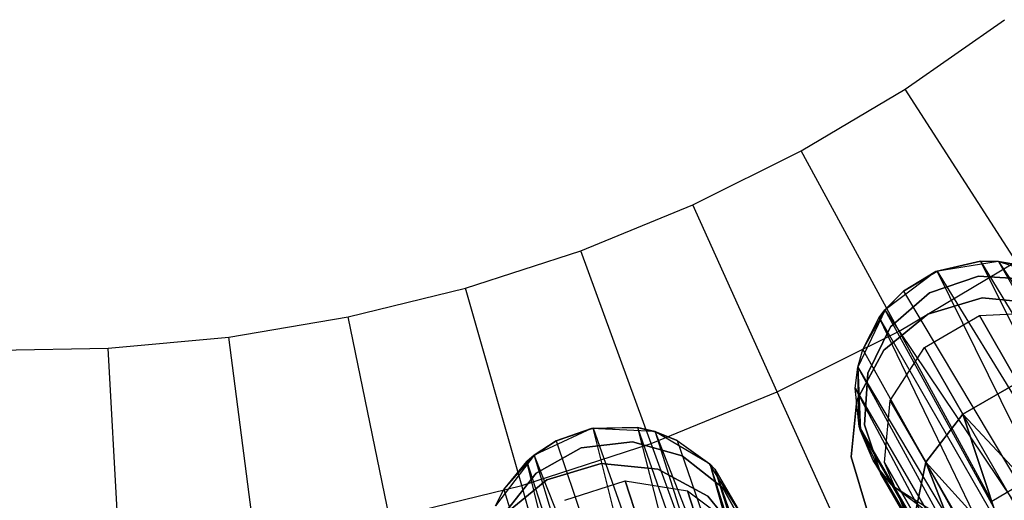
# Model space of a CAD drawing. Extents: x 0.3 to 7.1, y -3.38 to 3.38.
# Tile 235 of 256: x 3.7 to 4.44, y -1.35 to -0.99. Entities that reach past the tile are written whole.
import ezdxf

# ---------------------------------------------------------------- set-up
doc = ezdxf.new("R2010")
doc.units = 0
doc.header["$LTSCALE"] = 2.54
doc.layers.get('0').update_dxf_attribs({"linetype": 'CONTINUOUS'})

# ---------------------------------------------------------------- blocks, each defined once
blk = doc.blocks.new('SINGLES_B_BB_STL')
at = {"color": 0}
for p, q in [((4.36628, -1.03867, 5.4454), (4.44115, -0.98635, 5.4454)), ((4.36628, -1.03867, 5.4454), (4.44115, -0.98635, 5.4454)), ((4.28774, -1.08531, 5.4454), (4.36628, -1.03867, 5.4454)), ((4.28774, -1.08531, 5.4454), (4.36628, -1.03867, 5.4454)), ((4.45015, -1.16869, 5.32719), (4.36628, -1.03867, 5.4454)), ((4.45015, -1.16869, 5.32719), (4.36628, -1.03867, 5.4454)), ((4.20597, -1.12602, 5.4454), (4.28774, -1.08531, 5.4454)), ((4.20597, -1.12602, 5.4454), (4.28774, -1.08531, 5.4454)), ((4.36178, -1.22117, 5.32719), (4.28774, -1.08531, 5.4454)), ((4.36178, -1.22117, 5.32719), (4.28774, -1.08531, 5.4454)), ((4.12142, -1.16059, 5.4454), (4.20597, -1.12602, 5.4454)), ((4.12142, -1.16059, 5.4454), (4.20597, -1.12602, 5.4454)), ((4.26977, -1.26699, 5.32719), (4.20597, -1.12602, 5.4454)), ((4.26977, -1.26699, 5.32719), (4.20597, -1.12602, 5.4454)), ((4.03455, -1.18882, 5.4454), (4.12142, -1.16059, 5.4454)), ((4.03455, -1.18882, 5.4454), (4.12142, -1.16059, 5.4454)), ((4.17464, -1.30588, 5.32719), (4.12142, -1.16059, 5.4454)), ((4.17464, -1.30588, 5.32719), (4.12142, -1.16059, 5.4454)), ((4.36178, -1.22117, 5.32719), (4.45015, -1.16869, 5.32719)), ((4.36178, -1.22117, 5.32719), (4.45015, -1.16869, 5.32719)), ((4.42301, -1.16845, 41.63722), (4.38935, -1.17629, 41.90698)), ((4.42301, -1.16845, 41.63722), (4.38935, -1.17629, 41.90698)), ((4.43659, -1.16862, 41.90698), (4.38935, -1.17629, 41.90698)), ((4.43659, -1.16862, 41.90698), (4.38935, -1.17629, 41.90698)), ((4.39034, -1.17588, 41.63025), (4.42301, -1.16845, 41.63722)), ((4.39034, -1.17588, 41.63025), (4.42301, -1.16845, 41.63722)), ((4.42301, -1.16845, 41.63722), (4.5837, -1.49104, 41.47787)), ((4.42301, -1.16845, 41.63722), (4.5837, -1.49104, 41.47787)), ((4.42301, -1.16845, 41.63722), (4.61321, -1.48075, 41.48944)), ((4.42301, -1.16845, 41.63722), (4.61321, -1.48075, 41.48944)), ((4.42301, -1.16845, 41.63722), (4.43684, -1.16864, 41.6422)), ((4.43659, -1.16862, 41.90698), (4.42301, -1.16845, 41.63722)), ((4.42301, -1.16845, 41.63722), (4.43684, -1.16864, 41.6422)), ((4.43659, -1.16862, 41.90698), (4.42301, -1.16845, 41.63722)), ((4.48199, -1.18377, 41.90698), (4.43659, -1.16862, 41.90698)), ((4.4543, -1.17167, 41.65019), (4.43659, -1.16862, 41.90698)), ((4.48199, -1.18377, 41.90698), (4.43659, -1.16862, 41.90698)), ((4.4543, -1.17167, 41.65019), (4.43659, -1.16862, 41.90698)), ((4.43684, -1.16864, 41.6422), (4.43659, -1.16862, 41.90698)), ((4.43684, -1.16864, 41.6422), (4.43659, -1.16862, 41.90698)), ((4.43684, -1.16864, 41.6422), (4.61321, -1.48075, 41.48944)), ((4.43684, -1.16864, 41.6422), (4.61321, -1.48075, 41.48944)), ((4.43684, -1.16864, 41.6422), (4.63835, -1.47713, 41.50809)), ((4.43684, -1.16864, 41.6422), (4.4543, -1.17167, 41.65019)), ((4.43684, -1.16864, 41.6422), (4.63835, -1.47713, 41.50809)), ((4.43684, -1.16864, 41.6422), (4.4543, -1.17167, 41.65019)), ((4.38935, -1.17629, 41.90698), (4.35109, -1.20505, 41.90698)), ((4.38935, -1.17629, 41.90698), (4.35109, -1.20505, 41.90698)), ((4.36505, -1.19104, 41.63059), (4.39034, -1.17588, 41.63025)), ((4.36505, -1.19104, 41.63059), (4.39034, -1.17588, 41.63025)), ((4.38935, -1.17629, 41.90698), (4.36505, -1.19104, 41.63059)), ((4.38935, -1.17629, 41.90698), (4.36505, -1.19104, 41.63059)), ((4.38463, -1.19223, 14.22658), (4.42158, -1.17969, 14.22658)), ((4.42158, -1.17969, 14.02658), (4.38463, -1.19223, 14.02658)), ((4.42158, -1.17969, 14.02658), (4.38463, -1.19223, 14.02658)), ((4.38463, -1.19223, 14.22658), (4.42158, -1.17969, 14.22658)), ((4.39034, -1.17588, 41.63025), (4.38935, -1.17629, 41.90698)), ((4.39034, -1.17588, 41.63025), (4.38935, -1.17629, 41.90698)), ((4.55369, -1.50729, 41.47603), (4.39034, -1.17588, 41.63025)), ((4.39034, -1.17588, 41.63025), (4.5837, -1.49104, 41.47787)), ((4.39034, -1.17588, 41.63025), (4.5837, -1.49104, 41.47787)), ((4.55369, -1.50729, 41.47603), (4.39034, -1.17588, 41.63025)), ((4.42158, -1.17969, 14.22658), (4.46052, -1.18224, 14.22658)), ((4.46052, -1.18224, 14.02658), (4.42158, -1.17969, 14.02658)), ((4.42158, -1.17969, 14.02658), (4.42158, -1.17969, 14.22658)), ((4.42158, -1.17969, 14.02658), (4.42158, -1.17969, 14.22658)), ((4.46052, -1.18224, 14.02658), (4.42158, -1.17969, 14.02658)), ((4.42158, -1.17969, 14.22658), (4.46052, -1.18224, 14.22658)), ((3.94582, -1.21055, 5.4454), (4.03455, -1.18882, 5.4454)), ((3.94582, -1.21055, 5.4454), (4.03455, -1.18882, 5.4454)), ((4.07689, -1.33764, 5.32719), (4.03455, -1.18882, 5.4454)), ((4.07689, -1.33764, 5.32719), (4.03455, -1.18882, 5.4454)), ((4.35103, -1.20512, 41.63424), (4.36505, -1.19104, 41.63059)), ((4.35103, -1.20512, 41.63424), (4.36505, -1.19104, 41.63059)), ((4.36505, -1.19104, 41.63059), (4.35109, -1.20505, 41.90698)), ((4.36505, -1.19104, 41.63059), (4.35109, -1.20505, 41.90698)), ((4.3553, -1.21796, 14.22658), (4.38463, -1.19223, 14.22658)), ((4.38463, -1.19223, 14.02658), (4.3553, -1.21796, 14.02658)), ((4.38463, -1.19223, 14.02658), (4.3553, -1.21796, 14.02658)), ((4.3553, -1.21796, 14.22658), (4.38463, -1.19223, 14.22658)), ((4.36505, -1.19104, 41.63059), (4.55369, -1.50729, 41.47603)), ((4.36505, -1.19104, 41.63059), (4.55369, -1.50729, 41.47603)), ((4.38337, -1.20838, 41.9), (4.42447, -1.19601, 41.9)), ((4.42447, -1.19601, 41.7), (4.38337, -1.20838, 41.7)), ((4.42447, -1.19601, 41.7), (4.38337, -1.20838, 41.7)), ((4.38337, -1.20838, 41.9), (4.42447, -1.19601, 41.9)), ((4.38463, -1.19223, 14.02658), (4.38463, -1.19223, 14.22658)), ((4.38463, -1.19223, 14.02658), (4.38463, -1.19223, 14.22658)), ((4.42447, -1.19601, 41.9), (4.46718, -1.20031, 41.9)), ((4.46718, -1.20031, 41.7), (4.42447, -1.19601, 41.7)), ((4.42447, -1.19601, 41.9), (4.42447, -1.19601, 41.7)), ((4.46718, -1.20031, 41.7), (4.42447, -1.19601, 41.7)), ((4.42447, -1.19601, 41.9), (4.46718, -1.20031, 41.9)), ((4.42447, -1.19601, 41.9), (4.42447, -1.19601, 41.7)), ((3.85574, -1.22567, 5.4454), (3.94582, -1.21055, 5.4454)), ((3.85574, -1.22567, 5.4454), (3.94582, -1.21055, 5.4454)), ((3.97706, -1.36209, 5.32719), (3.94582, -1.21055, 5.4454)), ((3.97706, -1.36209, 5.32719), (3.94582, -1.21055, 5.4454)), ((4.35109, -1.20505, 41.90698), (4.33057, -1.24829, 41.90698)), ((4.35109, -1.20505, 41.90698), (4.33057, -1.24829, 41.90698)), ((4.35109, -1.20505, 41.90698), (4.3342, -1.23515, 41.64662)), ((4.35109, -1.20505, 41.90698), (4.3342, -1.23515, 41.64662)), ((4.3342, -1.23515, 41.64662), (4.3467, -1.21084, 41.6362)), ((4.3342, -1.23515, 41.64662), (4.3467, -1.21084, 41.6362)), ((4.35109, -1.20505, 41.90698), (4.3467, -1.21084, 41.6362)), ((4.35109, -1.20505, 41.90698), (4.3467, -1.21084, 41.6362)), ((4.3467, -1.21084, 41.6362), (4.35103, -1.20512, 41.63424)), ((4.3467, -1.21084, 41.6362), (4.35103, -1.20512, 41.63424)), ((4.50922, -1.54738, 41.50071), (4.3467, -1.21084, 41.6362)), ((4.3467, -1.21084, 41.6362), (4.52832, -1.52662, 41.48405)), ((4.3467, -1.21084, 41.6362), (4.52832, -1.52662, 41.48405)), ((4.50922, -1.54738, 41.50071), (4.3467, -1.21084, 41.6362)), ((4.35014, -1.23554, 41.9), (4.38337, -1.20838, 41.9)), ((4.38337, -1.20838, 41.7), (4.35014, -1.23554, 41.7)), ((4.38337, -1.20838, 41.7), (4.35014, -1.23554, 41.7)), ((4.35014, -1.23554, 41.9), (4.38337, -1.20838, 41.9)), ((4.35103, -1.20512, 41.63424), (4.35109, -1.20505, 41.90698)), ((4.35103, -1.20512, 41.63424), (4.35109, -1.20505, 41.90698)), ((4.35103, -1.20512, 41.63424), (4.52832, -1.52662, 41.48405)), ((4.35103, -1.20512, 41.63424), (4.52832, -1.52662, 41.48405)), ((4.35103, -1.20512, 41.63424), (4.55369, -1.50729, 41.47603)), ((4.35103, -1.20512, 41.63424), (4.55369, -1.50729, 41.47603)), ((4.38081, -1.23347, 14.06404), (4.42226, -1.20953, 14.06404)), ((4.38081, -1.23347, 14.19723), (4.42226, -1.20953, 14.19723)), ((4.38081, -1.23347, 14.06404), (4.42226, -1.20953, 14.06404)), ((4.38081, -1.23347, 14.19723), (4.42226, -1.20953, 14.19723)), ((4.38337, -1.20838, 41.7), (4.38337, -1.20838, 41.9)), ((4.38337, -1.20838, 41.7), (4.38337, -1.20838, 41.9)), ((4.42226, -1.20953, 14.06404), (4.4698, -1.20712, 14.06902)), ((4.42226, -1.20953, 14.19723), (4.4698, -1.20712, 14.19224)), ((4.42226, -1.20953, 14.06404), (4.4698, -1.20712, 14.06902)), ((4.42226, -1.20953, 14.19723), (4.4698, -1.20712, 14.19224)), ((4.42226, -1.20953, 14.06404), (4.45135, -1.25993, 13.94423)), ((4.42226, -1.20953, 14.06404), (4.45135, -1.25993, 13.94423)), ((4.42226, -1.20953, 14.19723), (4.42226, -1.20953, 14.06404)), ((4.42226, -1.20953, 14.19723), (4.42226, -1.20953, 14.06404)), ((4.45135, -1.25993, 14.31703), (4.42226, -1.20953, 14.19723)), ((4.45135, -1.25993, 14.31703), (4.42226, -1.20953, 14.19723)), ((4.33804, -1.25295, 14.22658), (4.3553, -1.21796, 14.22658)), ((4.3553, -1.21796, 14.02658), (4.33804, -1.25295, 14.02658)), ((4.3553, -1.21796, 14.02658), (4.33804, -1.25295, 14.02658)), ((4.33804, -1.25295, 14.22658), (4.3553, -1.21796, 14.22658)), ((4.3553, -1.21796, 14.02658), (4.3553, -1.21796, 14.22658)), ((4.3553, -1.21796, 14.02658), (4.3553, -1.21796, 14.22658)), ((3.76479, -1.2341, 5.4454), (3.85574, -1.22567, 5.4454)), ((3.76479, -1.2341, 5.4454), (3.85574, -1.22567, 5.4454)), ((3.8757, -1.37911, 5.32719), (3.85574, -1.22567, 5.4454)), ((3.8757, -1.37911, 5.32719), (3.85574, -1.22567, 5.4454)), ((4.26977, -1.26699, 5.32719), (4.36178, -1.22117, 5.32719)), ((4.26977, -1.26699, 5.32719), (4.36178, -1.22117, 5.32719)), ((4.43175, -1.34957, 5.19861), (4.36178, -1.22117, 5.32719)), ((4.43175, -1.34957, 5.19861), (4.36178, -1.22117, 5.32719)), ((4.35494, -1.27343, 14.06902), (4.38081, -1.23347, 14.06404)), ((4.35494, -1.27343, 14.19224), (4.38081, -1.23347, 14.19723)), ((4.35494, -1.27343, 14.06902), (4.38081, -1.23347, 14.06404)), ((4.35494, -1.27343, 14.19224), (4.38081, -1.23347, 14.19723)), ((4.38081, -1.23347, 14.06404), (4.4099, -1.28386, 13.94423)), ((4.38081, -1.23347, 14.06404), (4.4099, -1.28386, 13.94423)), ((4.38081, -1.23347, 14.19723), (4.38081, -1.23347, 14.06404)), ((4.38081, -1.23347, 14.19723), (4.38081, -1.23347, 14.06404)), ((4.4099, -1.28386, 14.31703), (4.38081, -1.23347, 14.19723)), ((4.4099, -1.28386, 14.31703), (4.38081, -1.23347, 14.19723)), ((3.67346, -1.23579, 5.4454), (3.76479, -1.2341, 5.4454)), ((3.67346, -1.23579, 5.4454), (3.76479, -1.2341, 5.4454)), ((3.77336, -1.38859, 5.32719), (3.76479, -1.2341, 5.4454)), ((3.77336, -1.38859, 5.32719), (3.76479, -1.2341, 5.4454)), ((4.32982, -1.27335, 41.9), (4.35014, -1.23554, 41.9)), ((4.35014, -1.23554, 41.7), (4.32982, -1.27335, 41.7)), ((4.35014, -1.23554, 41.7), (4.32982, -1.27335, 41.7)), ((4.32982, -1.27335, 41.9), (4.35014, -1.23554, 41.9)), ((4.33053, -1.2485, 41.65345), (4.3342, -1.23515, 41.64662)), ((4.33053, -1.2485, 41.65345), (4.3342, -1.23515, 41.64662)), ((4.33057, -1.24829, 41.90698), (4.3342, -1.23515, 41.64662)), ((4.33057, -1.24829, 41.90698), (4.3342, -1.23515, 41.64662)), ((4.3342, -1.23515, 41.64662), (4.50922, -1.54738, 41.50071)), ((4.3342, -1.23515, 41.64662), (4.50922, -1.54738, 41.50071)), ((4.35014, -1.23554, 41.7), (4.35014, -1.23554, 41.9)), ((4.35014, -1.23554, 41.7), (4.35014, -1.23554, 41.9)), ((4.32863, -1.26422, 41.66237), (4.33057, -1.24829, 41.90698)), ((4.32863, -1.26422, 41.66237), (4.33057, -1.24829, 41.90698)), ((4.33057, -1.24829, 41.90698), (4.33053, -1.2485, 41.65345)), ((4.33057, -1.24829, 41.90698), (4.33053, -1.2485, 41.65345)), ((4.33057, -1.24829, 41.90698), (4.3325, -1.29611, 41.90698)), ((4.33166, -1.29307, 41.68102), (4.33057, -1.24829, 41.90698)), ((4.33166, -1.29307, 41.68102), (4.33057, -1.24829, 41.90698)), ((4.33057, -1.24829, 41.90698), (4.3325, -1.29611, 41.90698)), ((4.32863, -1.26422, 41.66237), (4.33053, -1.2485, 41.65345)), ((4.32863, -1.26422, 41.66237), (4.33053, -1.2485, 41.65345)), ((4.33053, -1.2485, 41.65345), (4.50135, -1.56014, 41.51479)), ((4.33053, -1.2485, 41.65345), (4.50135, -1.56014, 41.51479)), ((4.33053, -1.2485, 41.65345), (4.50922, -1.54738, 41.50071)), ((4.33053, -1.2485, 41.65345), (4.50922, -1.54738, 41.50071)), ((4.33549, -1.29189, 14.22658), (4.33804, -1.25295, 14.22658)), ((4.33804, -1.25295, 14.02658), (4.33549, -1.29189, 14.02658)), ((4.33804, -1.25295, 14.02658), (4.33549, -1.29189, 14.02658)), ((4.33549, -1.29189, 14.22658), (4.33804, -1.25295, 14.22658)), ((4.33804, -1.25295, 14.02658), (4.33804, -1.25295, 14.22658)), ((4.33804, -1.25295, 14.02658), (4.33804, -1.25295, 14.22658)), ((4.4099, -1.28386, 13.94423), (4.45135, -1.25993, 13.94423)), ((4.45135, -1.25993, 14.31703), (4.4099, -1.28386, 14.31703)), ((4.4099, -1.28386, 13.94423), (4.45135, -1.25993, 13.94423)), ((4.45135, -1.25993, 14.31703), (4.4099, -1.28386, 14.31703)), ((4.17464, -1.30588, 5.32719), (4.26977, -1.26699, 5.32719)), ((4.17464, -1.30588, 5.32719), (4.26977, -1.26699, 5.32719)), ((4.33007, -1.4002, 5.19861), (4.26977, -1.26699, 5.32719)), ((4.33007, -1.4002, 5.19861), (4.26977, -1.26699, 5.32719)), ((4.49626, -1.57847, 41.54115), (4.32863, -1.26422, 41.66237)), ((4.32863, -1.26422, 41.66237), (4.50135, -1.56014, 41.51479)), ((4.32863, -1.26422, 41.66237), (4.50135, -1.56014, 41.51479)), ((4.33166, -1.29307, 41.68102), (4.32863, -1.26422, 41.66237)), ((4.49626, -1.57847, 41.54115), (4.32863, -1.26422, 41.66237)), ((4.33166, -1.29307, 41.68102), (4.32863, -1.26422, 41.66237)), ((4.32552, -1.31605, 41.9), (4.32982, -1.27335, 41.9)), ((4.32982, -1.27335, 41.7), (4.32552, -1.31605, 41.7)), ((4.32982, -1.27335, 41.7), (4.32552, -1.31605, 41.7)), ((4.32552, -1.31605, 41.9), (4.32982, -1.27335, 41.9)), ((4.32982, -1.27335, 41.7), (4.32982, -1.27335, 41.9)), ((4.32982, -1.27335, 41.7), (4.32982, -1.27335, 41.9)), ((4.35059, -1.32027, 14.07785), (4.35494, -1.27343, 14.06902)), ((4.35059, -1.32027, 14.18341), (4.35494, -1.27343, 14.19224)), ((4.35059, -1.32027, 14.07785), (4.35494, -1.27343, 14.06902)), ((4.35059, -1.32027, 14.18341), (4.35494, -1.27343, 14.19224)), ((4.35494, -1.27343, 14.06902), (4.38186, -1.32005, 13.95819)), ((4.35494, -1.27343, 14.06902), (4.38186, -1.32005, 13.95819)), ((4.35494, -1.27343, 14.19224), (4.35494, -1.27343, 14.06902)), ((4.35494, -1.27343, 14.19224), (4.35494, -1.27343, 14.06902)), ((4.38186, -1.32005, 14.30308), (4.35494, -1.27343, 14.19224)), ((4.38186, -1.32005, 14.30308), (4.35494, -1.27343, 14.19224)), ((4.38186, -1.32005, 13.95819), (4.4099, -1.28386, 13.94423)), ((4.4099, -1.28386, 14.31703), (4.38186, -1.32005, 14.30308)), ((4.38186, -1.32005, 13.95819), (4.4099, -1.28386, 13.94423)), ((4.4099, -1.28386, 14.31703), (4.38186, -1.32005, 14.30308)), ((4.4099, -1.28386, 13.94423), (4.44455, -1.38895, 13.86962)), ((4.44455, -1.38895, 14.39164), (4.4099, -1.28386, 14.31703)), ((4.48235, -1.36148, 13.85926), (4.4099, -1.28386, 13.94423)), ((4.48235, -1.36148, 13.85926), (4.4099, -1.28386, 13.94423)), ((4.46224, -1.37452, 13.86189), (4.4099, -1.28386, 13.94423)), ((4.46224, -1.37452, 13.86189), (4.4099, -1.28386, 13.94423)), ((4.4099, -1.28386, 13.94423), (4.44455, -1.38895, 13.86962)), ((4.46224, -1.37452, 14.39938), (4.4099, -1.28386, 14.31703)), ((4.44455, -1.38895, 14.39164), (4.4099, -1.28386, 14.31703)), ((4.46224, -1.37452, 14.39938), (4.4099, -1.28386, 14.31703)), ((4.48235, -1.36148, 14.40201), (4.4099, -1.28386, 14.31703)), ((4.48235, -1.36148, 14.40201), (4.4099, -1.28386, 14.31703)), ((4.34803, -1.32884, 14.22658), (4.33549, -1.29189, 14.22658)), ((4.33549, -1.29189, 14.02658), (4.34803, -1.32884, 14.02658)), ((4.33549, -1.29189, 14.02658), (4.34803, -1.32884, 14.02658)), ((4.33549, -1.29189, 14.02658), (4.33549, -1.29189, 14.22658)), ((4.34803, -1.32884, 14.22658), (4.33549, -1.29189, 14.22658)), ((4.33549, -1.29189, 14.02658), (4.33549, -1.29189, 14.22658)), ((4.43175, -1.34957, 5.19861), (4.52941, -1.29157, 5.19861)), ((4.43175, -1.34957, 5.19861), (4.52941, -1.29157, 5.19861)), ((4.12964, -1.29468, 41.90698), (4.08623, -1.31485, 41.90698)), ((4.12964, -1.29468, 41.90698), (4.08623, -1.31485, 41.90698)), ((4.10281, -1.30405, 41.63059), (4.1307, -1.29448, 41.63025)), ((4.10281, -1.30405, 41.63059), (4.1307, -1.29448, 41.63025)), ((4.12964, -1.29468, 41.90698), (4.10281, -1.30405, 41.63059)), ((4.12964, -1.29468, 41.90698), (4.10281, -1.30405, 41.63059)), ((4.1642, -1.294, 41.63722), (4.12964, -1.29468, 41.90698)), ((4.1642, -1.294, 41.63722), (4.12964, -1.29468, 41.90698)), ((4.1307, -1.29448, 41.63025), (4.12964, -1.29468, 41.90698)), ((4.1307, -1.29448, 41.63025), (4.12964, -1.29468, 41.90698)), ((4.17745, -1.297, 41.90698), (4.12964, -1.29468, 41.90698)), ((4.17745, -1.297, 41.90698), (4.12964, -1.29468, 41.90698)), ((4.1307, -1.29448, 41.63025), (4.1642, -1.294, 41.63722)), ((4.1307, -1.29448, 41.63025), (4.1642, -1.294, 41.63722)), ((4.22157, -1.65262, 41.47603), (4.1307, -1.29448, 41.63025)), ((4.1307, -1.29448, 41.63025), (4.2543, -1.64296, 41.47787)), ((4.1307, -1.29448, 41.63025), (4.2543, -1.64296, 41.47787)), ((4.22157, -1.65262, 41.47603), (4.1307, -1.29448, 41.63025)), ((4.1642, -1.294, 41.63722), (4.2543, -1.64296, 41.47787)), ((4.1642, -1.294, 41.63722), (4.2543, -1.64296, 41.47787)), ((4.1642, -1.294, 41.63722), (4.28531, -1.63903, 41.48944)), ((4.1642, -1.294, 41.63722), (4.28531, -1.63903, 41.48944)), ((4.1642, -1.294, 41.63722), (4.17768, -1.29707, 41.6422)), ((4.17745, -1.297, 41.90698), (4.1642, -1.294, 41.63722)), ((4.1642, -1.294, 41.63722), (4.17768, -1.29707, 41.6422)), ((4.17745, -1.297, 41.90698), (4.1642, -1.294, 41.63722)), ((4.2187, -1.32126, 41.90698), (4.17745, -1.297, 41.90698)), ((4.19413, -1.30366, 41.65019), (4.17745, -1.297, 41.90698)), ((4.2187, -1.32126, 41.90698), (4.17745, -1.297, 41.90698)), ((4.19413, -1.30366, 41.65019), (4.17745, -1.297, 41.90698)), ((4.17768, -1.29707, 41.6422), (4.17745, -1.297, 41.90698)), ((4.17768, -1.29707, 41.6422), (4.17745, -1.297, 41.90698)), ((4.17768, -1.29707, 41.6422), (4.28531, -1.63903, 41.48944)), ((4.17768, -1.29707, 41.6422), (4.28531, -1.63903, 41.48944)), ((4.17768, -1.29707, 41.6422), (4.31066, -1.64071, 41.50809)), ((4.17768, -1.29707, 41.6422), (4.19413, -1.30366, 41.65019)), ((4.17768, -1.29707, 41.6422), (4.31066, -1.64071, 41.50809)), ((4.17768, -1.29707, 41.6422), (4.19413, -1.30366, 41.65019)), ((4.33259, -1.29643, 41.68339), (4.33166, -1.29307, 41.68102)), ((4.33166, -1.29307, 41.68102), (4.49626, -1.57847, 41.54115)), ((4.33166, -1.29307, 41.68102), (4.49626, -1.57847, 41.54115)), ((4.33166, -1.29307, 41.68102), (4.3325, -1.29611, 41.90698)), ((4.33166, -1.29307, 41.68102), (4.3325, -1.29611, 41.90698)), ((4.33259, -1.29643, 41.68339), (4.33166, -1.29307, 41.68102)), ((4.3325, -1.29611, 41.90698), (4.35643, -1.33756, 41.90698)), ((4.34221, -1.31875, 41.70038), (4.3325, -1.29611, 41.90698)), ((4.34731, -1.3266, 41.70694), (4.3325, -1.29611, 41.90698)), ((4.34731, -1.3266, 41.70694), (4.3325, -1.29611, 41.90698)), ((4.3325, -1.29611, 41.90698), (4.35643, -1.33756, 41.90698)), ((4.33259, -1.29643, 41.68339), (4.3325, -1.29611, 41.90698)), ((4.33259, -1.29643, 41.68339), (4.3325, -1.29611, 41.90698)), ((4.34221, -1.31875, 41.70038), (4.3325, -1.29611, 41.90698)), ((4.34221, -1.31875, 41.70038), (4.33259, -1.29643, 41.68339)), ((4.33259, -1.29643, 41.68339), (4.49626, -1.57847, 41.54115)), ((4.33259, -1.29643, 41.68339), (4.49626, -1.57847, 41.54115)), ((4.34221, -1.31875, 41.70038), (4.33259, -1.29643, 41.68339)), ((4.07689, -1.33764, 5.32719), (4.17464, -1.30588, 5.32719)), ((4.07689, -1.33764, 5.32719), (4.17464, -1.30588, 5.32719)), ((4.08616, -1.31491, 41.63424), (4.10281, -1.30405, 41.63059)), ((4.08616, -1.31491, 41.63424), (4.10281, -1.30405, 41.63059)), ((4.10281, -1.30405, 41.63059), (4.08623, -1.31485, 41.90698)), ((4.10281, -1.30405, 41.63059), (4.08623, -1.31485, 41.90698)), ((4.10281, -1.30405, 41.63059), (4.22157, -1.65262, 41.47603)), ((4.10281, -1.30405, 41.63059), (4.22157, -1.65262, 41.47603)), ((4.12171, -1.30929, 14.22658), (4.16046, -1.30471, 14.22658)), ((4.16046, -1.30471, 14.02658), (4.12171, -1.30929, 14.02658)), ((4.16046, -1.30471, 14.02658), (4.12171, -1.30929, 14.02658)), ((4.12171, -1.30929, 14.22658), (4.16046, -1.30471, 14.22658)), ((4.16046, -1.30471, 14.22658), (4.19801, -1.3153, 14.22658)), ((4.19801, -1.3153, 14.02658), (4.16046, -1.30471, 14.02658)), ((4.16046, -1.30471, 14.02658), (4.16046, -1.30471, 14.22658)), ((4.16046, -1.30471, 14.02658), (4.16046, -1.30471, 14.22658)), ((4.19801, -1.3153, 14.02658), (4.16046, -1.30471, 14.02658)), ((4.16046, -1.30471, 14.22658), (4.19801, -1.3153, 14.22658)), ((4.22493, -1.44318, 5.19861), (4.17464, -1.30588, 5.32719)), ((4.22493, -1.44318, 5.19861), (4.17464, -1.30588, 5.32719)), ((4.19413, -1.30366, 41.65019), (4.31066, -1.64071, 41.50809)), ((4.19413, -1.30366, 41.65019), (4.31066, -1.64071, 41.50809)), ((4.19413, -1.30366, 41.65019), (4.2188, -1.32136, 41.66739)), ((4.19413, -1.30366, 41.65019), (4.2188, -1.32136, 41.66739)), ((4.19413, -1.30366, 41.65019), (4.2187, -1.32126, 41.90698)), ((4.19413, -1.30366, 41.65019), (4.2187, -1.32126, 41.90698)), ((4.08623, -1.31485, 41.90698), (4.05717, -1.35288, 41.90698)), ((4.08623, -1.31485, 41.90698), (4.05717, -1.35288, 41.90698)), ((4.08623, -1.31485, 41.90698), (4.06346, -1.34078, 41.64662)), ((4.08623, -1.31485, 41.90698), (4.06346, -1.34078, 41.64662)), ((4.08623, -1.31485, 41.90698), (4.08074, -1.31961, 41.6362)), ((4.08623, -1.31485, 41.90698), (4.08074, -1.31961, 41.6362)), ((4.08074, -1.31961, 41.6362), (4.08616, -1.31491, 41.63424)), ((4.08074, -1.31961, 41.6362), (4.08616, -1.31491, 41.63424)), ((4.08616, -1.31491, 41.63424), (4.08623, -1.31485, 41.90698)), ((4.08616, -1.31491, 41.63424), (4.08623, -1.31485, 41.90698)), ((4.08616, -1.31491, 41.63424), (4.19273, -1.66625, 41.48405)), ((4.08616, -1.31491, 41.63424), (4.19273, -1.66625, 41.48405)), ((4.08616, -1.31491, 41.63424), (4.22157, -1.65262, 41.47603)), ((4.08616, -1.31491, 41.63424), (4.22157, -1.65262, 41.47603)), ((4.08767, -1.32836, 14.22658), (4.12171, -1.30929, 14.22658)), ((4.12171, -1.30929, 14.02658), (4.08767, -1.32836, 14.02658)), ((4.12171, -1.30929, 14.02658), (4.08767, -1.32836, 14.02658)), ((4.08767, -1.32836, 14.22658), (4.12171, -1.30929, 14.22658)), ((4.12171, -1.30929, 14.02658), (4.12171, -1.30929, 14.22658)), ((4.12171, -1.30929, 14.02658), (4.12171, -1.30929, 14.22658)), ((4.19801, -1.3153, 14.22658), (4.22866, -1.33945, 14.22658)), ((4.22866, -1.33945, 14.02658), (4.19801, -1.3153, 14.02658)), ((4.19801, -1.3153, 14.02658), (4.19801, -1.3153, 14.22658)), ((4.19801, -1.3153, 14.02658), (4.19801, -1.3153, 14.22658)), ((4.22866, -1.33945, 14.02658), (4.19801, -1.3153, 14.02658)), ((4.19801, -1.3153, 14.22658), (4.22866, -1.33945, 14.22658)), ((4.06346, -1.34078, 41.64662), (4.08074, -1.31961, 41.6362)), ((4.06346, -1.34078, 41.64662), (4.08074, -1.31961, 41.6362)), ((4.16973, -1.68258, 41.50071), (4.08074, -1.31961, 41.6362)), ((4.08074, -1.31961, 41.6362), (4.19273, -1.66625, 41.48405)), ((4.08074, -1.31961, 41.6362), (4.19273, -1.66625, 41.48405)), ((4.16973, -1.68258, 41.50071), (4.08074, -1.31961, 41.6362)), ((4.0958, -1.33343, 41.9), (4.1369, -1.32106, 41.9)), ((4.1369, -1.32106, 41.7), (4.0958, -1.33343, 41.7)), ((4.1369, -1.32106, 41.7), (4.0958, -1.33343, 41.7)), ((4.0958, -1.33343, 41.9), (4.1369, -1.32106, 41.9)), ((4.1369, -1.32106, 41.9), (4.1796, -1.32536, 41.9)), ((4.1796, -1.32536, 41.7), (4.1369, -1.32106, 41.7)), ((4.1369, -1.32106, 41.9), (4.1369, -1.32106, 41.7)), ((4.1796, -1.32536, 41.7), (4.1369, -1.32106, 41.7)), ((4.1369, -1.32106, 41.9), (4.1796, -1.32536, 41.9)), ((4.1369, -1.32106, 41.9), (4.1369, -1.32106, 41.7)), ((4.24396, -1.36192, 41.90698), (4.2187, -1.32126, 41.90698)), ((4.2188, -1.32136, 41.66739), (4.2187, -1.32126, 41.90698)), ((4.2187, -1.32126, 41.90698), (4.22264, -1.32532, 41.67088)), ((4.2188, -1.32136, 41.66739), (4.2187, -1.32126, 41.90698)), ((4.24379, -1.36141, 41.69962), (4.2187, -1.32126, 41.90698)), ((4.24396, -1.36192, 41.90698), (4.2187, -1.32126, 41.90698)), ((4.24379, -1.36141, 41.69962), (4.2187, -1.32126, 41.90698)), ((4.2187, -1.32126, 41.90698), (4.22264, -1.32532, 41.67088)), ((4.2188, -1.32136, 41.66739), (4.31066, -1.64071, 41.50809)), ((4.2188, -1.32136, 41.66739), (4.31066, -1.64071, 41.50809)), ((4.2188, -1.32136, 41.66739), (4.32178, -1.64375, 41.52061)), ((4.2188, -1.32136, 41.66739), (4.32178, -1.64375, 41.52061)), ((4.2188, -1.32136, 41.66739), (4.22264, -1.32532, 41.67088)), ((4.2188, -1.32136, 41.66739), (4.22264, -1.32532, 41.67088)), ((4.33789, -1.35715, 41.9), (4.32552, -1.31605, 41.9)), ((4.32552, -1.31605, 41.7), (4.33789, -1.35715, 41.7)), ((4.32552, -1.31605, 41.7), (4.33789, -1.35715, 41.7)), ((4.32552, -1.31605, 41.7), (4.32552, -1.31605, 41.9)), ((4.33789, -1.35715, 41.9), (4.32552, -1.31605, 41.9)), ((4.32552, -1.31605, 41.7), (4.32552, -1.31605, 41.9)), ((4.34731, -1.3266, 41.70694), (4.34221, -1.31875, 41.70038)), ((4.34221, -1.31875, 41.70038), (4.49626, -1.57847, 41.54115)), ((4.34221, -1.31875, 41.70038), (4.49626, -1.57847, 41.54115)), ((4.34731, -1.3266, 41.70694), (4.34221, -1.31875, 41.70038)), ((4.36875, -1.36325, 14.08851), (4.35059, -1.32027, 14.07785)), ((4.35059, -1.32027, 14.07785), (4.37365, -1.36021, 13.9829)), ((4.35059, -1.32027, 14.07785), (4.37365, -1.36021, 13.9829)), ((4.36875, -1.36325, 14.17276), (4.35059, -1.32027, 14.18341)), ((4.35059, -1.32027, 14.18341), (4.35059, -1.32027, 14.07785)), ((4.36875, -1.36325, 14.08851), (4.35059, -1.32027, 14.07785)), ((4.35059, -1.32027, 14.18341), (4.35059, -1.32027, 14.07785)), ((4.37365, -1.36021, 14.27836), (4.35059, -1.32027, 14.18341)), ((4.36875, -1.36325, 14.17276), (4.35059, -1.32027, 14.18341)), ((4.37365, -1.36021, 14.27836), (4.35059, -1.32027, 14.18341)), ((4.37365, -1.36021, 13.9829), (4.38186, -1.32005, 13.95819)), ((4.38186, -1.32005, 14.30308), (4.37365, -1.36021, 14.27836)), ((4.37365, -1.36021, 13.9829), (4.38186, -1.32005, 13.95819)), ((4.38186, -1.32005, 14.30308), (4.37365, -1.36021, 14.27836)), ((4.38186, -1.32005, 13.95819), (4.42029, -1.41858, 13.89833)), ((4.42029, -1.41858, 14.36293), (4.38186, -1.32005, 14.30308)), ((4.44455, -1.38895, 13.86962), (4.38186, -1.32005, 13.95819)), ((4.44455, -1.38895, 13.86962), (4.38186, -1.32005, 13.95819)), ((4.43028, -1.40392, 13.88201), (4.38186, -1.32005, 13.95819)), ((4.43028, -1.40392, 13.88201), (4.38186, -1.32005, 13.95819)), ((4.38186, -1.32005, 13.95819), (4.42029, -1.41858, 13.89833)), ((4.43028, -1.40392, 14.37926), (4.38186, -1.32005, 14.30308)), ((4.42029, -1.41858, 14.36293), (4.38186, -1.32005, 14.30308)), ((4.43028, -1.40392, 14.37926), (4.38186, -1.32005, 14.30308)), ((4.44455, -1.38895, 14.39164), (4.38186, -1.32005, 14.30308)), ((4.44455, -1.38895, 14.39164), (4.38186, -1.32005, 14.30308)), ((4.06351, -1.359, 14.22658), (4.08767, -1.32836, 14.22658)), ((4.08767, -1.32836, 14.02658), (4.06351, -1.359, 14.02658)), ((4.08767, -1.32836, 14.02658), (4.06351, -1.359, 14.02658)), ((4.06351, -1.359, 14.22658), (4.08767, -1.32836, 14.22658)), ((4.08767, -1.32836, 14.02658), (4.08767, -1.32836, 14.22658)), ((4.08767, -1.32836, 14.02658), (4.08767, -1.32836, 14.22658)), ((4.1796, -1.32536, 41.9), (4.21741, -1.34568, 41.9)), ((4.21741, -1.34568, 41.7), (4.1796, -1.32536, 41.7)), ((4.1796, -1.32536, 41.7), (4.1796, -1.32536, 41.9)), ((4.1796, -1.32536, 41.7), (4.1796, -1.32536, 41.9)), ((4.21741, -1.34568, 41.7), (4.1796, -1.32536, 41.7)), ((4.1796, -1.32536, 41.9), (4.21741, -1.34568, 41.9)), ((4.22264, -1.32532, 41.67088), (4.32178, -1.64375, 41.52061)), ((4.22264, -1.32532, 41.67088), (4.32178, -1.64375, 41.52061)), ((4.22264, -1.32532, 41.67088), (4.33577, -1.6523, 41.54523)), ((4.22264, -1.32532, 41.67088), (4.33577, -1.6523, 41.54523)), ((4.22264, -1.32532, 41.67088), (4.24379, -1.36141, 41.69962)), ((4.22264, -1.32532, 41.67088), (4.24379, -1.36141, 41.69962)), ((4.50168, -1.59406, 41.57321), (4.34731, -1.3266, 41.70694)), ((4.34731, -1.3266, 41.70694), (4.49626, -1.57847, 41.54115)), ((4.34731, -1.3266, 41.70694), (4.49626, -1.57847, 41.54115)), ((4.35619, -1.33731, 41.71655), (4.34731, -1.3266, 41.70694)), ((4.50168, -1.59406, 41.57321), (4.34731, -1.3266, 41.70694)), ((4.34731, -1.3266, 41.70694), (4.35643, -1.33756, 41.90698)), ((4.35619, -1.33731, 41.71655), (4.34731, -1.3266, 41.70694)), ((4.34731, -1.3266, 41.70694), (4.35643, -1.33756, 41.90698)), ((4.39561, -1.41124, 14.22658), (4.34803, -1.32884, 14.22658)), ((4.34803, -1.32884, 14.02658), (4.39561, -1.41124, 14.02658)), ((4.34803, -1.32884, 14.02658), (4.34803, -1.32884, 14.22658)), ((4.39561, -1.41124, 14.22658), (4.34803, -1.32884, 14.22658)), ((4.34803, -1.32884, 14.02658), (4.39561, -1.41124, 14.02658)), ((4.34803, -1.32884, 14.02658), (4.34803, -1.32884, 14.22658)), ((4.06256, -1.36059, 41.9), (4.0958, -1.33343, 41.9)), ((4.0958, -1.33343, 41.7), (4.06256, -1.36059, 41.7)), ((4.0958, -1.33343, 41.7), (4.06256, -1.36059, 41.7)), ((4.06256, -1.36059, 41.9), (4.0958, -1.33343, 41.9)), ((4.0958, -1.33343, 41.7), (4.0958, -1.33343, 41.9)), ((4.0958, -1.33343, 41.7), (4.0958, -1.33343, 41.9)), ((4.1094, -1.34883, 14.06404), (4.15492, -1.33404, 14.06404)), ((4.1094, -1.34883, 14.19723), (4.15492, -1.33404, 14.19723)), ((4.1094, -1.34883, 14.06404), (4.15492, -1.33404, 14.06404)), ((4.1094, -1.34883, 14.19723), (4.15492, -1.33404, 14.19723)), ((4.15492, -1.33404, 14.06404), (4.1729, -1.38938, 13.94423)), ((4.15492, -1.33404, 14.06404), (4.1729, -1.38938, 13.94423)), ((4.15492, -1.33404, 14.06404), (4.20192, -1.34156, 14.06902)), ((4.15492, -1.33404, 14.19723), (4.15492, -1.33404, 14.06404)), ((4.15492, -1.33404, 14.19723), (4.15492, -1.33404, 14.06404)), ((4.15492, -1.33404, 14.19723), (4.20192, -1.34156, 14.19224)), ((4.15492, -1.33404, 14.06404), (4.20192, -1.34156, 14.06902)), ((4.1729, -1.38938, 14.31703), (4.15492, -1.33404, 14.19723)), ((4.1729, -1.38938, 14.31703), (4.15492, -1.33404, 14.19723)), ((4.15492, -1.33404, 14.19723), (4.20192, -1.34156, 14.19224)), ((4.38166, -1.35662, 41.73706), (4.35619, -1.33731, 41.71655)), ((4.35619, -1.33731, 41.71655), (4.50168, -1.59406, 41.57321)), ((4.35619, -1.33731, 41.71655), (4.50168, -1.59406, 41.57321)), ((4.35619, -1.33731, 41.71655), (4.35643, -1.33756, 41.90698)), ((4.35619, -1.33731, 41.71655), (4.35643, -1.33756, 41.90698)), ((4.38166, -1.35662, 41.73706), (4.35619, -1.33731, 41.71655)), ((4.35643, -1.33756, 41.90698), (4.39688, -1.36315, 41.90698)), ((4.38166, -1.35662, 41.73706), (4.35643, -1.33756, 41.90698)), ((4.38166, -1.35662, 41.73706), (4.35643, -1.33756, 41.90698)), ((4.35643, -1.33756, 41.90698), (4.39688, -1.36315, 41.90698)), ((3.97706, -1.36209, 5.32719), (4.07689, -1.33764, 5.32719)), ((3.97706, -1.36209, 5.32719), (4.07689, -1.33764, 5.32719)), ((4.05709, -1.35308, 41.65345), (4.06346, -1.34078, 41.64662)), ((4.05709, -1.35308, 41.65345), (4.06346, -1.34078, 41.64662)), ((4.05717, -1.35288, 41.90698), (4.06346, -1.34078, 41.64662)), ((4.05717, -1.35288, 41.90698), (4.06346, -1.34078, 41.64662)), ((4.06346, -1.34078, 41.64662), (4.16973, -1.68258, 41.50071)), ((4.06346, -1.34078, 41.64662), (4.16973, -1.68258, 41.50071)), ((4.11691, -1.47828, 5.19861), (4.07689, -1.33764, 5.32719)), ((4.11691, -1.47828, 5.19861), (4.07689, -1.33764, 5.32719)), ((4.20192, -1.34156, 14.06902), (4.21856, -1.39276, 13.95819)), ((4.20192, -1.34156, 14.06902), (4.21856, -1.39276, 13.95819)), ((4.20192, -1.34156, 14.06902), (4.23964, -1.36966, 14.07785)), ((4.20192, -1.34156, 14.19224), (4.20192, -1.34156, 14.06902)), ((4.20192, -1.34156, 14.19224), (4.20192, -1.34156, 14.06902)), ((4.20192, -1.34156, 14.19224), (4.23964, -1.36966, 14.18341)), ((4.20192, -1.34156, 14.06902), (4.23964, -1.36966, 14.07785)), ((4.21856, -1.39276, 14.30308), (4.20192, -1.34156, 14.19224)), ((4.21856, -1.39276, 14.30308), (4.20192, -1.34156, 14.19224)), ((4.20192, -1.34156, 14.19224), (4.23964, -1.36966, 14.18341)), ((4.22866, -1.33945, 14.22658), (4.24772, -1.3735, 14.22658)), ((4.24772, -1.3735, 14.02658), (4.22866, -1.33945, 14.02658)), ((4.22866, -1.33945, 14.02658), (4.22866, -1.33945, 14.22658)), ((4.22866, -1.33945, 14.02658), (4.22866, -1.33945, 14.22658)), ((4.24772, -1.3735, 14.02658), (4.22866, -1.33945, 14.02658)), ((4.22866, -1.33945, 14.22658), (4.24772, -1.3735, 14.22658)), ((4.21741, -1.34568, 41.9), (4.24457, -1.37892, 41.9)), ((4.24457, -1.37892, 41.7), (4.21741, -1.34568, 41.7)), ((4.21741, -1.34568, 41.7), (4.21741, -1.34568, 41.9)), ((4.21741, -1.34568, 41.7), (4.21741, -1.34568, 41.9)), ((4.24457, -1.37892, 41.7), (4.21741, -1.34568, 41.7)), ((4.21741, -1.34568, 41.9), (4.24457, -1.37892, 41.9))]:
    blk.add_line(p, q, dxfattribs=at)

msp = doc.modelspace()

# ---------------------------------------------------------------- block references
at = {"color": 0}
msp.add_blockref('SINGLES_B_BB_STL', (0, 0), dxfattribs=at)

doc.saveas('drawing.dxf')
